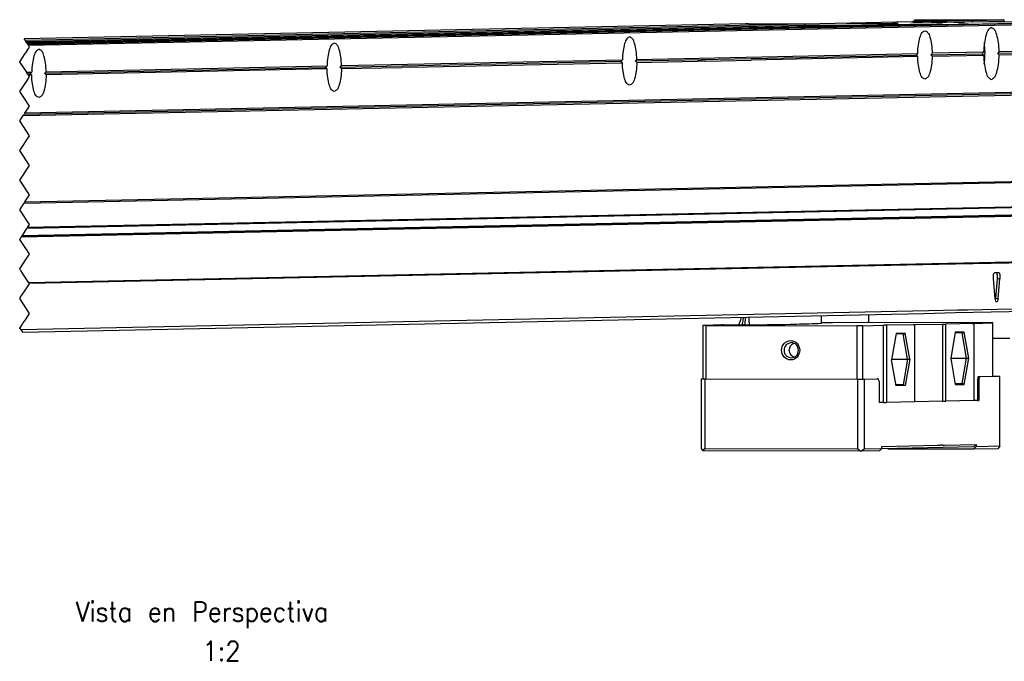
# Model space of a CAD drawing. Header units: inches. Extents: x -235 to 4616, y -109 to 485.
# Tile 14 of 30: x 436 to 536, y 49 to 114. Entities that reach past the tile are written whole.
import ezdxf

# ---------------------------------------------------------------- set-up
doc = ezdxf.new("R2010")
doc.units = ezdxf.units.IN
doc.layers.add('1', color=7, linetype='Continuous')
doc.styles.add('CONVERTER_11', font='txt.shx', dxfattribs={"width": 0.9})

# ---------------------------------------------------------------- blocks, each defined once
blk = doc.blocks.new('L-32_CABEZA_1__12', base_point=(1010.57, 141.25))
at = {"color": 7, "linetype": 'Continuous'}
for p, q in [((1015, 166.85), (1010.81, 166.76)), ((1010.81, 166.76), (1010.81, 155.91)), ((1011.47, 166.75), (1010.81, 166.76)), ((1011.47, 155.91), (1011.47, 166.75)), ((1011.47, 166.75), (1042, 166.69)), ((1014.67, 166.85), (1018.15, 166.93)), ((1015, 166.85), (1014.67, 166.85)), ((1014.67, 166.85), (1014.67, 166.84)), ((1019.34, 166.87), (1018.71, 166.88)), ((1037.15, 167.31), (1034.86, 167.26)), ((1038.4, 167.32), (1037.15, 167.31)), ((1068.93, 167.25), (1038.4, 167.32)), ((1042, 166.69), (1042, 155.84)), ((1043.25, 166.69), (1042, 166.69)), ((1043.25, 166.69), (1047.44, 166.78)), ((1043.25, 155.85), (1043.25, 166.69)), ((1048.07, 166.78), (1047.44, 166.78)), ((1047.44, 151.14), (1047.44, 166.78)), ((1053.76, 166.9), (1048.07, 166.78)), ((1048.07, 166.78), (1048.07, 151.14)), ((1053.43, 166.91), (1059.41, 167.03)), ((1053.43, 166.91), (1053.76, 166.9)), ((1053.76, 151.26), (1053.76, 166.9)), ((1059.41, 167.03), (1060.04, 167.04)), ((1059.41, 167.03), (1059.41, 151.39)), ((1065.73, 167.15), (1060.04, 167.04)), ((1060.04, 151.39), (1060.04, 167.04)), ((1065.4, 167.16), (1069.59, 167.25)), ((1065.4, 167.16), (1065.73, 167.15)), ((1065.73, 167.15), (1065.73, 151.51)), ((1069.59, 167.25), (1068.93, 167.25)), ((1069.59, 156.4), (1069.59, 167.25)), ((1050, 165.13), (1049.08, 159.81)), ((1051.42, 165.02), (1049.97, 164.99)), ((1051.83, 165.17), (1050, 165.13)), ((1051.43, 165.02), (1051.42, 165.02)), ((1052.31, 159.88), (1051.42, 165.02)), ((1052.75, 159.88), (1051.83, 165.17)), ((1061.97, 165.38), (1061.05, 160.06)), ((1063.39, 165.27), (1061.94, 165.24)), ((1063.8, 165.42), (1061.97, 165.38)), ((1064.28, 160.13), (1063.39, 165.27)), ((1063.4, 165.27), (1063.39, 165.27)), ((1064.72, 160.14), (1063.8, 165.42)), ((1050, 154.52), (1049.08, 159.81)), ((1049.1, 159.89), (1052.31, 159.88)), ((1052.31, 159.88), (1051.42, 154.72)), ((1052.75, 159.88), (1051.83, 154.56)), ((1061.05, 160.06), (1061.97, 154.78)), ((1061.07, 160.14), (1064.28, 160.13)), ((1063.39, 154.97), (1064.28, 160.13)), ((1063.8, 154.81), (1064.72, 160.14)), ((1010.57, 155.91), (1010.81, 155.91)), ((1010.57, 141.81), (1010.57, 155.91)), ((1010.81, 155.91), (1011.23, 155.91)), ((1011.23, 155.91), (1011.47, 155.91)), ((1011.23, 155.91), (1011.23, 141.81)), ((1011.47, 155.91), (1042, 155.84)), ((1042, 155.84), (1042.24, 155.84)), ((1042.24, 155.84), (1043.25, 155.85)), ((1042.24, 141.74), (1042.24, 155.84)), ((1043.25, 155.85), (1043.49, 155.85)), ((1043.49, 155.85), (1046.17, 155.91)), ((1043.49, 155.85), (1043.49, 141.75)), ((1046.32, 155.91), (1046.17, 155.91)), ((1046.32, 155.91), (1046.41, 155.91)), ((1046.56, 155.41), (1046.41, 155.91)), ((1066.67, 156.34), (1066.52, 156.33)), ((1066.52, 156.33), (1066.52, 155.83)), ((1066.52, 155.83), (1066.76, 155.83)), ((1066.52, 151.53), (1066.52, 155.83)), ((1066.91, 156.34), (1066.67, 156.34)), ((1066.91, 156.34), (1066.76, 155.83)), ((1066.76, 155.83), (1066.76, 151.53)), ((1069.59, 156.4), (1066.91, 156.34)), ((1070.37, 156.43), (1069.59, 156.43)), ((1071.02, 156.42), (1069.59, 156.4)), ((1071.02, 156.42), (1070.37, 156.43)), ((1071.02, 142.32), (1071.02, 156.42)), ((1046.56, 155.41), (1046.56, 151.11)), ((1049.96, 154.72), (1051.42, 154.72)), ((1051.42, 154.72), (1049.97, 154.69)), ((1051.83, 154.56), (1050, 154.52)), ((1061.93, 154.97), (1063.39, 154.97)), ((1061.94, 154.94), (1063.39, 154.97)), ((1061.97, 154.78), (1063.8, 154.81)), ((1047.44, 151.14), (1046.56, 151.11)), ((1047.44, 151.14), (1048.07, 151.14)), ((1053.76, 151.26), (1048.07, 151.14)), ((1059.41, 151.39), (1053.76, 151.27)), ((1059.41, 151.39), (1060.04, 151.39)), ((1065.73, 151.51), (1060.04, 151.39)), ((1066.52, 151.53), (1065.73, 151.52)), ((1066.52, 151.53), (1066.76, 151.53)), ((1010.9, 141.31), (1010.57, 141.81)), ((1010.9, 141.31), (1011.23, 141.81)), ((1011.23, 141.81), (1042.24, 141.74)), ((1042.24, 141.74), (1042.87, 141.25)), ((1042.87, 141.25), (1043.49, 141.75)), ((1043.49, 141.75), (1047.08, 141.82)), ((1046.61, 141.32), (1047.08, 141.82)), ((1065.76, 142.12), (1047, 141.73)), ((1047.08, 142.22), (1058.29, 142.46)), ((1047.08, 141.82), (1047.08, 142.22)), ((1048.34, 141.76), (1065.76, 141.72)), ((1058.29, 142.46), (1058.61, 142.46)), ((1058.61, 142.46), (1058.62, 142.46)), ((1058.62, 142.46), (1058.67, 142.47)), ((1058.67, 142.47), (1058.9, 142.47)), ((1058.91, 142.47), (1058.9, 142.47)), ((1059.23, 142.47), (1058.91, 142.47)), ((1059.24, 142.47), (1059.23, 142.47)), ((1059.31, 142.48), (1059.24, 142.47)), ((1059.31, 142.48), (1059.78, 142.49)), ((1059.78, 142.49), (1066.24, 142.62)), ((1065.76, 142.12), (1066.24, 142.62)), ((1066.24, 142.22), (1065.76, 141.72)), ((1065.76, 141.72), (1070.7, 141.83)), ((1066.24, 142.62), (1066.24, 142.22)), ((1066.24, 142.22), (1071.02, 142.32)), ((1071.02, 142.32), (1070.7, 141.83)), ((1042.87, 141.25), (1010.9, 141.31)), ((1046.61, 141.32), (1042.87, 141.25))]:
    blk.add_line(p, q, dxfattribs=at)
for centre, radius, start, end in [((1051.41, 165.67), 0.655, 272.2037, 309.9512), ((1063.38, 165.92), 0.655, 272.2037, 309.9512), ((1051.41, 154.06), 0.657, 50.0701, 88.8201), ((1063.38, 154.31), 0.657, 50.0701, 88.8201)]:
    blk.add_arc(centre, radius, start, end, dxfattribs=at)
for points, knots in [([(1018.13, 166.88), (1018.22, 167.11), (1018.38, 167.58), (1018.55, 168.07), (1018.65, 168.36), (1018.67, 168.41), (1018.67, 168.43)], [0, 0, 0, 0, 0.741933, 1.483885, 1.563508, 1.643088, 1.643088, 1.643088, 1.643088]), ([(1019.08, 168.44), (1019.06, 168.36), (1019.02, 168.19), (1018.94, 167.84), (1018.84, 167.41), (1018.75, 167.05), (1018.71, 166.88)], [0, 0, 0, 0, 0.25869, 0.51737, 1.062268, 1.607164, 1.607164, 1.607164, 1.607164]), ([(1019.34, 166.87), (1019.36, 167.08), (1019.42, 167.5), (1019.47, 167.97), (1019.51, 168.29), (1019.53, 168.4), (1019.53, 168.45)], [0, 0, 0, 0, 0.632229, 1.264464, 1.426543, 1.588626, 1.588626, 1.588626, 1.588626]), ([(1020.28, 166.88), (1020.27, 167.09), (1020.24, 167.5), (1020.21, 167.98), (1020.19, 168.3), (1020.18, 168.41), (1020.18, 168.46)], [0, 0, 0, 0, 0.628243, 1.256498, 1.423466, 1.590431, 1.590431, 1.590431, 1.590431]), ([(1034.85, 167.18), (1034.86, 167.39), (1034.86, 167.81), (1034.87, 168.28), (1034.88, 168.6), (1034.88, 168.72), (1034.88, 168.77)], [0, 0, 0, 0, 0.62809, 1.256188, 1.423115, 1.590038, 1.590038, 1.590038, 1.590038]), ([(1018.13, 166.88), (1018.13, 166.88), (1018.14, 166.88), (1018.16, 166.88), (1018.2, 166.88), (1018.26, 166.88), (1018.35, 166.88), (1018.46, 166.88), (1018.58, 166.88), (1018.67, 166.88), (1018.71, 166.88)], [0, 0, 0, 0, 0.0018261, 0.0146089, 0.0557419, 0.1213639, 0.2098623, 0.3174476, 0.4416971, 0.5779878, 0.5779878, 0.5779878, 0.5779878]), ([(1019.34, 166.87), (1019.39, 166.87), (1019.48, 166.87), (1019.62, 166.87), (1019.75, 166.87), (1019.89, 166.87), (1020, 166.88), (1020.11, 166.88), (1020.19, 166.88), (1020.25, 166.88), (1020.28, 166.88)], [0, 0, 0, 0, 0.1548494, 0.2722222, 0.4298456, 0.5407282, 0.6853544, 0.7734414, 0.8504402, 0.9431156, 0.9431156, 0.9431156, 0.9431156]), ([(1020.28, 166.88), (1023.45, 166.91), (1028.31, 166.96), (1033.17, 167.13), (1034.85, 167.18)], [0, 0, 0, 0, 9.523894, 14.57861, 14.57861, 14.57861, 14.57861]), ([(1030.5, 161.72), (1030.39, 162.22), (1030.17, 163.22), (1028.63, 163.89), (1027.17, 163.23), (1026.59, 161.72), (1027.17, 160.22), (1028.63, 159.55), (1030.17, 160.21), (1030.39, 161.21), (1030.5, 161.72)], [0, 0, 0, 0, 1.483505, 2.918744, 4.351826, 5.833246, 7.316751, 8.75199, 10.185072, 11.666492, 11.666492, 11.666492, 11.666492]), ([(1028.73, 163.27), (1028.34, 163.16), (1027.56, 162.94), (1027.13, 161.69), (1027.61, 160.46), (1028.4, 160.27), (1028.79, 160.17)], [0, 0, 0, 0, 1.139955, 2.318341, 3.496727, 4.636683, 4.636683, 4.636683, 4.636683]), ([(1028.35, 161.75), (1028.4, 162.06), (1028.49, 162.68), (1029.01, 163.01), (1029.27, 163.18)], [0, 0, 0, 0, 0.907298, 1.772398, 1.772398, 1.772398, 1.772398]), ([(1029.33, 160.29), (1029.06, 160.45), (1028.51, 160.78), (1028.4, 161.42), (1028.35, 161.75)], [0, 0, 0, 0, 0.896349, 1.837344, 1.837344, 1.837344, 1.837344]), ([(1030.24, 161.72), (1030.15, 162.14), (1029.97, 162.98), (1029.14, 163.18), (1028.73, 163.27)], [0, 0, 0, 0, 1.194562, 2.349786, 2.349786, 2.349786, 2.349786]), ([(1028.79, 160.17), (1029.19, 160.28), (1029.98, 160.5), (1030.15, 161.31), (1030.24, 161.72)], [0, 0, 0, 0, 1.124659, 2.286829, 2.286829, 2.286829, 2.286829]), ([(1052.31, 159.88), (1052.35, 159.88), (1052.43, 159.88), (1052.53, 159.88), (1052.63, 159.88), (1052.7, 159.88), (1052.75, 159.88)], [0, 0, 0, 0, 0.1253091, 0.2179303, 0.3104113, 0.434465, 0.434465, 0.434465, 0.434465]), ([(1064.28, 160.13), (1064.31, 160.13), (1064.38, 160.13), (1064.49, 160.13), (1064.6, 160.13), (1064.67, 160.14), (1064.72, 160.14)], [0, 0, 0, 0, 0.0892859, 0.2179303, 0.3104113, 0.434465, 0.434465, 0.434465, 0.434465])]:
    blk.add_open_spline(points, degree=3, knots=knots, dxfattribs=at)
blk = doc.blocks.new('L-32_PERFIL__13', base_point=(708.94, 141.05))
at = {"color": 7, "linetype": 'Continuous'}
for p, q in [((1019.46, 227.89), (873.3, 224.83)), ((873.47, 224.57), (1031.28, 227.87)), ((873.64, 224.32), (1031.52, 227.62)), ((873.79, 224.08), (1052.75, 227.83)), ((873.89, 223.94), (1059.22, 227.81)), ((873.93, 223.87), (1062.66, 227.82)), ((873.99, 223.79), (1106.01, 228.64)), ((874.16, 223.54), (1106.26, 228.39)), ((1020.05, 227.89), (1019.46, 227.89)), ((1020.05, 227.89), (1031.28, 227.87)), ((1053.18, 228.29), (1031.4, 227.84)), ((1039.96, 227.56), (1031.53, 227.57)), ((1043.7, 228.05), (1044.83, 228.06)), ((1044.04, 228.04), (1043.7, 228.05)), ((1045.5, 228.04), (1044.04, 228.04)), ((1044.83, 228.06), (1046.3, 228.05)), ((1044.83, 228.04), (1044.83, 228.06)), ((1046.63, 228.04), (1045.5, 228.04)), ((1046.3, 228.05), (1046.3, 228.04)), ((1046.3, 228.05), (1046.63, 228.04)), ((1052.75, 227.83), (1058.24, 227.81)), ((1056.89, 228.28), (1053.18, 228.29)), ((1053.7, 228.61), (1053.49, 228.29)), ((1059.98, 228.74), (1053.7, 228.61)), ((1054.01, 228.6), (1053.7, 228.61)), ((1065.25, 228.58), (1054.01, 228.6)), ((1054.01, 228.29), (1054.01, 228.6)), ((1057.17, 228.33), (1058.3, 228.34)), ((1057.5, 228.32), (1057.17, 228.33)), ((1058.97, 228.32), (1057.5, 228.32)), ((1058.3, 228.34), (1059.76, 228.33)), ((1058.3, 228.32), (1058.3, 228.34)), ((1060.1, 228.33), (1058.97, 228.32)), ((1059.76, 228.33), (1059.76, 228.32)), ((1059.76, 228.33), (1060.1, 228.33)), ((1059.98, 228.74), (1071.66, 228.71)), ((1083.48, 228.23), (1060.39, 228.28)), ((1064.51, 227.84), (1086.48, 228.29)), ((1065.25, 228.58), (1071.66, 228.71)), ((1065.49, 228.33), (1071.91, 228.46)), ((997.16, 220.37), (1054.08, 221.56)), ((997.45, 220.67), (1054.37, 221.86)), ((1057.01, 221.62), (1067.44, 221.84)), ((1067.73, 222.14), (1057.3, 221.92)), ((1060.88, 221.4), (1067.73, 221.54)), ((1073.65, 221.97), (1070.58, 221.9)), ((1073.94, 222.27), (1070.87, 222.2)), ((1070.87, 221.6), (1073.94, 221.67)), ((937.31, 219.12), (994.23, 220.31)), ((937.6, 219.42), (994.52, 220.61)), ((951.58, 219.11), (994.52, 220.01)), ((997.45, 220.07), (1009.72, 220.33)), ((1011.43, 220.36), (1009.72, 220.33)), ((1011.43, 220.36), (1020.62, 220.55)), ((1054.37, 221.26), (1020.62, 220.55)), ((1057.3, 221.32), (1060.88, 221.4)), ((873.8, 218.08), (874.82, 218.1)), ((873.99, 217.79), (874.53, 217.8)), ((874.82, 217.5), (874.19, 217.49)), ((877.46, 217.87), (934.38, 219.06)), ((877.75, 218.16), (934.67, 219.35)), ((934.67, 218.75), (877.75, 217.56)), ((937.6, 218.82), (949.87, 219.07)), ((951.58, 219.11), (949.87, 219.07)), ((873.1, 209.28), (1105.78, 214.14)), ((1106.02, 214.39), (873.27, 209.53)), ((1106.26, 214.64), (873.43, 209.77)), ((873.27, 191.52), (1106.26, 196.39)), ((873.43, 191.78), (1105.78, 196.64)), ((872.77, 184.78), (1105.45, 189.64)), ((1105.66, 189.8), (872.87, 184.93)), ((873.91, 186.49), (1106.24, 191.35)), ((1106.26, 191.44), (873.97, 186.58)), ((1105.04, 189.52), (872.69, 184.66)), ((1101.5, 180.16), (874.25, 175.41)), ((1062.01, 179.24), (1101.49, 180.07)), ((874.31, 175.32), (1061.89, 179.23)), ((1061.89, 179.23), (1062.01, 179.24)), ((1070.08, 172.2), (1069.7, 176.19)), ((1069.99, 177.5), (1070.74, 177.51)), ((1070.17, 172.21), (1070.55, 176.22)), ((1071.02, 176.22), (1070.55, 176.22)), ((1070.65, 172.21), (1071.02, 176.22)), ((1070.17, 172.21), (1070.65, 172.21)), ((1056.59, 169.72), (872.61, 165.87)), ((1062.49, 169.84), (1056.59, 169.72)), ((1062.01, 169.34), (1077.37, 169.66)), ((1064.45, 169.88), (1062.49, 169.84)), ((1070.57, 170), (1064.45, 169.88)), ((1101.49, 170.65), (1070.57, 170)), ((872.93, 165.39), (1055.61, 169.2)), ((1044.45, 167.3), (1044.45, 168.97)), ((1055.61, 169.2), (1062.01, 169.34)), ((1073.07, 164.07), (1069.59, 164.08))]:
    blk.add_line(p, q, dxfattribs=at)
at = {"color": 12, "linetype": 'Continuous'}
for p, q in [((873.47, 224.57), (873.3, 224.83)), ((873.47, 224.57), (873.64, 224.32)), ((873.79, 224.08), (873.64, 224.32)), ((873.81, 224.07), (873.79, 224.08)), ((873.89, 223.94), (873.81, 224.07)), ((873.89, 223.94), (873.93, 223.87)), ((873.93, 223.87), (873.99, 223.79)), ((873.99, 223.79), (874.06, 223.69)), ((874.06, 223.69), (874.12, 223.6)), ((874.12, 223.6), (874.16, 223.54)), ((874.38, 223.2), (874.16, 223.54)), ((872.99, 221.11), (873.37, 221.68)), ((873.37, 221.68), (873.49, 221.85)), ((873.49, 221.85), (873.6, 222.02)), ((873.6, 222.02), (874.08, 222.74)), ((874.08, 222.74), (874.38, 223.2)), ((872.38, 220.2), (872.99, 221.11)), ((872.43, 220.13), (872.38, 220.2)), ((872.49, 220.05), (872.43, 220.13)), ((873.8, 218.08), (872.49, 220.05)), ((873.85, 217.99), (873.8, 218.08)), ((873.99, 217.79), (873.85, 217.99)), ((874.1, 217.62), (873.99, 217.79)), ((874.13, 217.58), (874.1, 217.62)), ((874.15, 217.56), (874.13, 217.58)), ((874.19, 217.49), (874.15, 217.56)), ((872.38, 214.2), (873.87, 216.43)), ((873.87, 216.43), (874.38, 217.2)), ((874.38, 217.2), (874.19, 217.49)), ((873.22, 212.94), (872.38, 214.2)), ((874.38, 211.2), (873.22, 212.94)), ((873.1, 209.28), (873.27, 209.53)), ((873.43, 209.77), (873.27, 209.53)), ((873.43, 209.77), (874.38, 211.2)), ((872.38, 208.2), (873.1, 209.28)), ((874.38, 205.2), (872.38, 208.2)), ((872.38, 202.2), (874.38, 205.2)), ((874.38, 199.2), (872.38, 202.2)), ((872.38, 196.2), (874.38, 199.2)), ((874.38, 193.2), (872.38, 196.2)), ((873.43, 191.78), (873.27, 191.52)), ((873.43, 191.78), (874.38, 193.2)), ((872.38, 190.2), (873.27, 191.52)), ((874.38, 187.2), (872.38, 190.2)), ((872.87, 184.93), (873.91, 186.49)), ((873.97, 186.58), (873.91, 186.49)), ((873.97, 186.58), (874.38, 187.2)), ((872.38, 184.2), (872.69, 184.66)), ((873.75, 182.14), (872.38, 184.2)), ((872.69, 184.66), (872.77, 184.78)), ((872.77, 184.78), (872.8, 184.82)), ((872.87, 184.93), (872.8, 184.82)), ((873.82, 182.05), (873.75, 182.14)), ((874.15, 181.56), (873.82, 182.05)), ((872.38, 178.2), (873.92, 180.5)), ((873.92, 180.5), (873.97, 180.58)), ((873.97, 180.58), (874.38, 181.2)), ((874.38, 181.2), (874.15, 181.56)), ((872.52, 177.98), (872.38, 178.2)), ((872.54, 177.97), (872.52, 177.98)), ((872.54, 177.97), (872.6, 177.88)), ((873.29, 176.84), (872.6, 177.88)), ((874.25, 175.41), (873.29, 176.84)), ((872.51, 172.39), (873.42, 173.76)), ((873.42, 173.76), (873.59, 174)), ((873.59, 174), (874.38, 175.2)), ((874.31, 175.32), (874.25, 175.41)), ((874.38, 175.2), (874.31, 175.32)), ((872.38, 172.2), (872.45, 172.3)), ((874.38, 169.2), (872.38, 172.2)), ((872.45, 172.3), (872.51, 172.39)), ((873.28, 167.54), (873.53, 167.92)), ((873.53, 167.92), (874.38, 169.2)), ((872.38, 166.2), (872.93, 167.01)), ((872.41, 166.16), (872.38, 166.2)), ((872.41, 166.16), (872.61, 165.87)), ((872.61, 165.87), (872.66, 165.79)), ((872.66, 165.79), (872.93, 165.39)), ((872.93, 167.01), (873.09, 167.26)), ((873.09, 167.26), (873.28, 167.54))]:
    blk.add_line(p, q, dxfattribs=at)
at = {"color": 7, "linetype": 'Continuous'}
for centre, radius, start, end in [((1045.17, 224.71), 3.72, 116.4909, 120.4628), ((1045.16, 224.72), 3.72, 59.4967, 63.468), ((1058.64, 225), 3.72, 116.5393, 120.5112), ((1059.23, 227.56), 0.253, 48.9644, 90.634), ((1058.63, 225), 3.72, 59.5454, 63.5167)]:
    blk.add_arc(centre, radius, start, end, dxfattribs=at)
for points, knots in [([(1031.28, 227.87), (1031.35, 227.85), (1031.48, 227.82), (1031.51, 227.69), (1031.52, 227.62)], [0, 0, 0, 0, 0.1881886, 0.378617, 0.378617, 0.378617, 0.378617]), ([(1031.52, 227.62), (1031.53, 227.57), (1031.55, 227.47), (1031.64, 227.41), (1031.68, 227.38)], [0, 0, 0, 0, 0.1502817, 0.2935912, 0.2935912, 0.2935912, 0.2935912]), ([(1039.92, 227.95), (1039.92, 227.96), (1039.95, 227.96), (1040.01, 227.96), (1040.11, 227.96), (1040.25, 227.97), (1040.42, 227.97), (1040.63, 227.97), (1040.87, 227.97), (1041.15, 227.98), (1041.46, 227.98), (1041.79, 227.98), (1042.16, 227.98), (1042.55, 227.98), (1042.97, 227.99), (1043.25, 227.99), (1043.39, 227.99)], [0, 0, 0, 0, 0.020856, 0.081953, 0.182099, 0.320002, 0.494355, 0.703851, 0.947179, 1.22303, 1.530093, 1.867058, 2.232614, 2.625451, 3.044546, 3.477067, 3.477067, 3.477067, 3.477067]), ([(1050.18, 227.95), (1050.12, 227.94), (1050.01, 227.94), (1049.82, 227.94), (1049.6, 227.94), (1049.34, 227.93), (1049.06, 227.93), (1048.74, 227.93), (1048.4, 227.93), (1048.04, 227.93), (1047.65, 227.93), (1047.24, 227.92), (1046.76, 227.92), (1046.21, 227.92), (1045.6, 227.92), (1044.99, 227.92), (1044.38, 227.92), (1043.78, 227.92), (1043.19, 227.92), (1042.64, 227.92), (1042.15, 227.93), (1041.75, 227.93), (1041.42, 227.93), (1041.12, 227.93), (1040.85, 227.94), (1040.61, 227.94), (1040.41, 227.94), (1040.24, 227.94), (1040.11, 227.95), (1040.01, 227.95), (1039.95, 227.95), (1039.92, 227.95), (1039.92, 227.95)], [0, 0, 0, 0, 0.155812, 0.346698, 0.570902, 0.826666, 1.112234, 1.425848, 1.76575, 2.130184, 2.51739, 2.925613, 3.353093, 3.959673, 4.57468, 5.191671, 5.804203, 6.405832, 6.990114, 7.550608, 8.080869, 8.43995, 8.770257, 9.070646, 9.339977, 9.577106, 9.780894, 9.950199, 10.083881, 10.180805, 10.239844, 10.259976, 10.259976, 10.259976, 10.259976]), ([(1043.68, 228.04), (1043.66, 228.04), (1043.62, 228.04), (1043.58, 228.04), (1043.55, 228.04), (1043.53, 228.04), (1043.51, 228.05), (1043.51, 228.05)], [0, 0, 0, 0, 0.0619557, 0.103574, 0.1288875, 0.1481886, 0.171125, 0.171125, 0.171125, 0.171125]), ([(1043.68, 228.04), (1043.79, 228.05), (1044.04, 228.06), (1044.36, 228.06), (1044.63, 228.06), (1044.77, 228.06), (1044.83, 228.06)], [0, 0, 0, 0, 0.327272, 0.761245, 0.955319, 1.155477, 1.155477, 1.155477, 1.155477]), ([(1046.75, 228.04), (1046.69, 228.04), (1046.55, 228.05), (1046.32, 228.04), (1046.07, 228.04), (1045.86, 228.04), (1045.7, 228.04), (1045.59, 228.04), (1045.53, 228.04), (1045.5, 228.04)], [0, 0, 0, 0, 0.172373, 0.425892, 0.691667, 0.917904, 1.072073, 1.158349, 1.249827, 1.249827, 1.249827, 1.249827]), ([(1046.3, 228.05), (1046.35, 228.05), (1046.46, 228.05), (1046.59, 228.05), (1046.69, 228.05), (1046.73, 228.05), (1046.75, 228.04)], [0, 0, 0, 0, 0.1755816, 0.3208847, 0.3954736, 0.4553091, 0.4553091, 0.4553091, 0.4553091]), ([(1046.83, 228.05), (1046.83, 228.05), (1046.82, 228.05), (1046.81, 228.04), (1046.79, 228.04), (1046.76, 228.04), (1046.75, 228.04)], [0, 0, 0, 0, 0.00540181, 0.01080363, 0.04060651, 0.07677712, 0.07677712, 0.07677712, 0.07677712]), ([(1046.94, 227.99), (1047.08, 227.99), (1047.37, 227.99), (1047.78, 227.99), (1048.18, 227.98), (1048.54, 227.98), (1048.88, 227.98), (1049.18, 227.98), (1049.46, 227.98), (1049.7, 227.97), (1049.91, 227.97), (1050.09, 227.97), (1050.22, 227.97), (1050.32, 227.96), (1050.38, 227.96), (1050.41, 227.96), (1050.42, 227.96)], [0, 0, 0, 0, 0.432521, 0.851616, 1.244453, 1.610009, 1.946974, 2.254038, 2.529889, 2.773217, 2.982712, 3.157066, 3.294968, 3.395115, 3.456212, 3.477067, 3.477067, 3.477067, 3.477067]), ([(1050.42, 227.96), (1050.38, 227.95), (1050.3, 227.95), (1050.22, 227.95), (1050.18, 227.95)], [0, 0, 0, 0, 0.1008895, 0.2408299, 0.2408299, 0.2408299, 0.2408299]), ([(1053.38, 228.24), (1053.42, 228.24), (1053.5, 228.24), (1053.58, 228.25), (1053.62, 228.25)], [0, 0, 0, 0, 0.1008895, 0.2408299, 0.2408299, 0.2408299, 0.2408299]), ([(1063.88, 228.24), (1063.88, 228.24), (1063.85, 228.23), (1063.79, 228.23), (1063.69, 228.23), (1063.55, 228.23), (1063.38, 228.22), (1063.17, 228.22), (1062.93, 228.22), (1062.65, 228.21), (1062.34, 228.21), (1062.01, 228.21), (1061.64, 228.21), (1061.15, 228.21), (1060.53, 228.2), (1059.79, 228.2), (1059.02, 228.2), (1058.25, 228.2), (1057.48, 228.2), (1056.74, 228.2), (1056.12, 228.21), (1055.62, 228.21), (1055.26, 228.21), (1054.92, 228.21), (1054.62, 228.21), (1054.34, 228.22), (1054.1, 228.22), (1053.89, 228.22), (1053.72, 228.22), (1053.58, 228.23), (1053.48, 228.23), (1053.42, 228.23), (1053.39, 228.24), (1053.38, 228.24)], [0, 0, 0, 0, 0.020856, 0.081953, 0.182099, 0.320002, 0.494355, 0.703851, 0.947179, 1.22303, 1.530093, 1.867058, 2.232614, 2.625451, 3.342432, 4.092434, 4.862247, 5.638665, 6.408479, 7.158481, 7.875462, 8.268298, 8.633855, 8.97082, 9.277883, 9.553734, 9.797062, 10.006558, 10.180911, 10.318814, 10.41896, 10.480057, 10.500913, 10.500913, 10.500913, 10.500913]), ([(1053.62, 228.25), (1054.03, 228.25), (1055.11, 228.27), (1056.19, 228.27), (1056.86, 228.27)], [0, 0, 0, 0, 1.223629, 3.236119, 3.236119, 3.236119, 3.236119]), ([(1056.97, 228.33), (1056.98, 228.33), (1057.01, 228.33), (1057.03, 228.33), (1057.05, 228.33)], [0, 0, 0, 0, 0.03248964, 0.07670288, 0.07670288, 0.07670288, 0.07670288]), ([(1057.14, 228.32), (1057.13, 228.32), (1057.09, 228.32), (1057.06, 228.33), (1057.05, 228.33)], [0, 0, 0, 0, 0.05525653, 0.09508479, 0.09508479, 0.09508479, 0.09508479]), ([(1057.14, 228.32), (1057.25, 228.33), (1057.51, 228.34), (1057.83, 228.34), (1058.1, 228.34), (1058.23, 228.34), (1058.3, 228.34)], [0, 0, 0, 0, 0.327272, 0.761245, 0.955319, 1.155477, 1.155477, 1.155477, 1.155477]), ([(1059.22, 227.81), (1059.06, 227.81), (1058.73, 227.81), (1058.4, 227.81), (1058.24, 227.81)], [0, 0, 0, 0, 0.497313, 0.9844059, 0.9844059, 0.9844059, 0.9844059]), ([(1060.22, 228.32), (1060.17, 228.32), (1060.06, 228.32), (1059.92, 228.32), (1059.74, 228.32), (1059.54, 228.32), (1059.32, 228.32), (1059.17, 228.32), (1059.06, 228.32), (1059, 228.32), (1058.97, 228.32)], [0, 0, 0, 0, 0.148003, 0.31014, 0.425855, 0.691629, 0.917867, 1.072036, 1.160141, 1.249789, 1.249789, 1.249789, 1.249789]), ([(1060.1, 228.33), (1060.12, 228.33), (1060.16, 228.33), (1060.2, 228.33), (1060.22, 228.32)], [0, 0, 0, 0, 0.0669962, 0.1212185, 0.1212185, 0.1212185, 0.1212185]), ([(1060.29, 228.33), (1060.29, 228.33), (1060.29, 228.33), (1060.28, 228.33), (1060.25, 228.33), (1060.23, 228.33), (1060.22, 228.32)], [0, 0, 0, 0, 0.00534166, 0.01068331, 0.04048706, 0.07665749, 0.07665749, 0.07665749, 0.07665749]), ([(1060.41, 228.27), (1060.56, 228.27), (1060.85, 228.27), (1061.28, 228.27), (1061.69, 228.27), (1062.05, 228.26), (1062.38, 228.26), (1062.68, 228.26), (1062.95, 228.26), (1063.19, 228.25), (1063.39, 228.25), (1063.56, 228.25), (1063.7, 228.25), (1063.79, 228.24), (1063.85, 228.24), (1063.88, 228.24), (1063.88, 228.24)], [0, 0, 0, 0, 0.450106, 0.883804, 1.297961, 1.657042, 1.987349, 2.287738, 2.557069, 2.794198, 2.997986, 3.167291, 3.300973, 3.397897, 3.456936, 3.477068, 3.477068, 3.477068, 3.477068]), ([(1064.51, 227.84), (1064.27, 227.83), (1063.65, 227.82), (1063.03, 227.82), (1062.66, 227.82)], [0, 0, 0, 0, 0.718217, 1.852121, 1.852121, 1.852121, 1.852121]), ([(1065.25, 228.58), (1065.31, 228.56), (1065.45, 228.53), (1065.47, 228.4), (1065.49, 228.33)], [0, 0, 0, 0, 0.1840049, 0.3741979, 0.3741979, 0.3741979, 0.3741979]), ([(1065.5, 228.27), (1065.49, 228.28), (1065.49, 228.3), (1065.49, 228.32), (1065.49, 228.33)], [0, 0, 0, 0, 0.03067353, 0.06206671, 0.06206671, 0.06206671, 0.06206671]), ([(1071.91, 228.46), (1071.89, 228.53), (1071.86, 228.67), (1071.73, 228.7), (1071.66, 228.71)], [0, 0, 0, 0, 0.1904284, 0.378617, 0.378617, 0.378617, 0.378617]), ([(1071.91, 228.46), (1071.91, 228.42), (1071.92, 228.34), (1071.98, 228.28), (1072.01, 228.25)], [0, 0, 0, 0, 0.1236174, 0.2413434, 0.2413434, 0.2413434, 0.2413434]), ([(1054.37, 221.86), (1054.4, 222.46), (1054.45, 223.58), (1054.77, 224.99), (1055.11, 226.12), (1055.65, 226.39), (1055.84, 226.49)], [0, 0, 0, 0, 1.796786, 3.330612, 4.428545, 5.073158, 5.073158, 5.073158, 5.073158]), ([(1055.84, 226.49), (1056.04, 226.39), (1056.56, 226.12), (1056.9, 225.01), (1057.22, 223.62), (1057.27, 222.52), (1057.3, 221.92)], [0, 0, 0, 0, 0.637325, 1.718865, 3.230739, 5.006486, 5.006486, 5.006486, 5.006486]), ([(1069.31, 227.12), (1069.1, 227.01), (1068.53, 226.72), (1068.16, 225.5), (1067.81, 223.99), (1067.76, 222.79), (1067.73, 222.14)], [0, 0, 0, 0, 0.692986, 1.874589, 3.524981, 5.456782, 5.456782, 5.456782, 5.456782]), ([(1070.87, 222.2), (1070.84, 222.84), (1070.79, 224.03), (1070.44, 225.52), (1070.09, 226.72), (1069.52, 227.01), (1069.31, 227.12)], [0, 0, 0, 0, 1.909307, 3.536162, 4.700166, 5.385333, 5.385333, 5.385333, 5.385333]), ([(936.14, 223.99), (935.95, 223.88), (935.41, 223.61), (935.07, 222.48), (934.75, 221.08), (934.7, 219.96), (934.67, 219.35)], [0, 0, 0, 0, 0.644613, 1.742546, 3.276372, 5.073158, 5.073158, 5.073158, 5.073158]), ([(937.6, 219.42), (937.57, 220.01), (937.52, 221.12), (937.2, 222.5), (936.86, 223.62), (936.34, 223.89), (936.14, 223.99)], [0, 0, 0, 0, 1.775747, 3.287621, 4.36916, 5.006486, 5.006486, 5.006486, 5.006486]), ([(995.99, 225.24), (995.8, 225.14), (995.26, 224.86), (994.92, 223.73), (994.6, 222.33), (994.55, 221.21), (994.52, 220.61)], [0, 0, 0, 0, 0.644613, 1.742546, 3.276372, 5.073158, 5.073158, 5.073158, 5.073158]), ([(997.45, 220.67), (997.42, 221.26), (997.37, 222.37), (997.05, 223.75), (996.71, 224.87), (996.19, 225.14), (995.99, 225.24)], [0, 0, 0, 0, 1.775747, 3.287621, 4.36916, 5.006486, 5.006486, 5.006486, 5.006486]), ([(1067.86, 219.71), (1067.93, 220.33), (1068.05, 221.61), (1067.99, 222.98), (1067.9, 223.8), (1067.88, 223.96), (1067.87, 224.04)], [0, 0, 0, 0, 1.887134, 3.849941, 4.099254, 4.342323, 4.342323, 4.342323, 4.342323]), ([(876.29, 222.73), (876.1, 222.63), (875.56, 222.36), (875.22, 221.23), (874.9, 219.82), (874.85, 218.71), (874.82, 218.1)], [0, 0, 0, 0, 0.644613, 1.742546, 3.276372, 5.073158, 5.073158, 5.073158, 5.073158]), ([(877.75, 218.16), (877.72, 218.76), (877.67, 219.86), (877.35, 221.25), (877.01, 222.37), (876.49, 222.63), (876.29, 222.73)], [0, 0, 0, 0, 1.775747, 3.287621, 4.36916, 5.006486, 5.006486, 5.006486, 5.006486]), ([(1054.08, 221.56), (1054.13, 221.61), (1054.22, 221.71), (1054.32, 221.81), (1054.37, 221.86)], [0, 0, 0, 0, 0.2076024, 0.4161737, 0.4161737, 0.4161737, 0.4161737]), ([(1054.08, 221.56), (1054.1, 221.53), (1054.15, 221.48), (1054.22, 221.41), (1054.3, 221.33), (1054.35, 221.28), (1054.37, 221.26)], [0, 0, 0, 0, 0.1001105, 0.2081009, 0.3124398, 0.4169393, 0.4169393, 0.4169393, 0.4169393]), ([(1057.3, 221.92), (1057.25, 221.87), (1057.16, 221.77), (1057.06, 221.67), (1057.01, 221.62)], [0, 0, 0, 0, 0.2056567, 0.4122887, 0.4122887, 0.4122887, 0.4122887]), ([(1057.01, 221.62), (1057.06, 221.57), (1057.16, 221.47), (1057.25, 221.37), (1057.3, 221.32)], [0, 0, 0, 0, 0.2070798, 0.4132283, 0.4132283, 0.4132283, 0.4132283]), ([(1067.44, 221.84), (1067.49, 221.89), (1067.59, 221.99), (1067.68, 222.09), (1067.73, 222.14)], [0, 0, 0, 0, 0.2075691, 0.4160433, 0.4160433, 0.4160433, 0.4160433]), ([(1067.44, 221.84), (1067.47, 221.81), (1067.51, 221.76), (1067.59, 221.69), (1067.66, 221.61), (1067.71, 221.56), (1067.73, 221.54)], [0, 0, 0, 0, 0.1000352, 0.2080572, 0.3123588, 0.4168146, 0.4168146, 0.4168146, 0.4168146]), ([(1067.73, 221.54), (1067.76, 220.9), (1067.81, 219.71), (1068.16, 218.22), (1068.51, 217.02), (1069.08, 216.73), (1069.29, 216.62)], [0, 0, 0, 0, 1.909307, 3.536163, 4.700167, 5.385335, 5.385335, 5.385335, 5.385335]), ([(1069.29, 216.62), (1069.5, 216.73), (1070.07, 217.02), (1070.44, 218.24), (1070.79, 219.75), (1070.84, 220.95), (1070.87, 221.6)], [0, 0, 0, 0, 0.692987, 1.87459, 3.524982, 5.456783, 5.456783, 5.456783, 5.456783]), ([(1070.58, 221.9), (1070.6, 221.92), (1070.62, 221.94), (1070.66, 221.98), (1070.69, 222.02), (1070.73, 222.05), (1070.76, 222.09), (1070.8, 222.13), (1070.83, 222.17), (1070.86, 222.19), (1070.87, 222.2)], [0, 0, 0, 0, 0.051773, 0.1034908, 0.1551493, 0.2067448, 0.2582733, 0.3097309, 0.3611137, 0.412418, 0.412418, 0.412418, 0.412418]), ([(1070.58, 221.9), (1070.63, 221.85), (1070.73, 221.75), (1070.82, 221.65), (1070.87, 221.6)], [0, 0, 0, 0, 0.2071097, 0.4133514, 0.4133514, 0.4133514, 0.4133514]), ([(994.23, 220.31), (994.24, 220.32), (994.27, 220.34), (994.3, 220.38), (994.34, 220.42), (994.37, 220.46), (994.41, 220.49), (994.45, 220.53), (994.48, 220.57), (994.51, 220.59), (994.52, 220.61)], [0, 0, 0, 0, 0.0518351, 0.1037326, 0.1556878, 0.2076965, 0.2597539, 0.3118557, 0.3639972, 0.4161741, 0.4161741, 0.4161741, 0.4161741]), ([(994.52, 220.01), (994.5, 220.03), (994.45, 220.08), (994.37, 220.16), (994.3, 220.23), (994.25, 220.28), (994.23, 220.31)], [0, 0, 0, 0, 0.1045041, 0.2088385, 0.315812, 0.4169393, 0.4169393, 0.4169393, 0.4169393]), ([(995.97, 215.44), (995.78, 215.54), (995.25, 215.8), (994.92, 216.92), (994.59, 218.31), (994.55, 219.41), (994.52, 220.01)], [0, 0, 0, 0, 0.637326, 1.718865, 3.23074, 5.006487, 5.006487, 5.006487, 5.006487]), ([(997.45, 220.07), (997.42, 219.46), (997.37, 218.35), (997.04, 216.94), (996.7, 215.81), (996.17, 215.54), (995.97, 215.44)], [0, 0, 0, 0, 1.796786, 3.330613, 4.428546, 5.073159, 5.073159, 5.073159, 5.073159]), ([(997.16, 220.37), (997.18, 220.38), (997.2, 220.41), (997.23, 220.44), (997.27, 220.48), (997.31, 220.52), (997.34, 220.56), (997.38, 220.59), (997.41, 220.63), (997.44, 220.66), (997.45, 220.67)], [0, 0, 0, 0, 0.0517744, 0.1034897, 0.1551414, 0.206725, 0.258236, 0.30967, 0.3610225, 0.4122891, 0.4122891, 0.4122891, 0.4122891]), ([(997.45, 220.07), (997.42, 220.09), (997.38, 220.14), (997.31, 220.22), (997.23, 220.29), (997.19, 220.34), (997.16, 220.37)], [0, 0, 0, 0, 0.1028735, 0.2060557, 0.3108604, 0.4132287, 0.4132287, 0.4132287, 0.4132287]), ([(1055.82, 216.69), (1055.63, 216.79), (1055.1, 217.06), (1054.77, 218.17), (1054.44, 219.56), (1054.4, 220.66), (1054.37, 221.26)], [0, 0, 0, 0, 0.637326, 1.718865, 3.23074, 5.006487, 5.006487, 5.006487, 5.006487]), ([(1057.3, 221.32), (1057.27, 220.72), (1057.22, 219.6), (1056.89, 218.19), (1056.55, 217.06), (1056.02, 216.79), (1055.82, 216.69)], [0, 0, 0, 0, 1.796786, 3.330613, 4.428546, 5.073159, 5.073159, 5.073159, 5.073159]), ([(874.53, 217.8), (874.54, 217.82), (874.57, 217.84), (874.6, 217.88), (874.64, 217.92), (874.67, 217.95), (874.71, 217.99), (874.75, 218.03), (874.78, 218.07), (874.81, 218.09), (874.82, 218.1)], [0, 0, 0, 0, 0.0518351, 0.1037326, 0.1556878, 0.2076965, 0.2597539, 0.3118557, 0.3639972, 0.4161741, 0.4161741, 0.4161741, 0.4161741]), ([(874.82, 217.5), (874.8, 217.53), (874.75, 217.58), (874.67, 217.65), (874.6, 217.73), (874.55, 217.78), (874.53, 217.8)], [0, 0, 0, 0, 0.1045035, 0.2088385, 0.31374, 0.4169393, 0.4169393, 0.4169393, 0.4169393]), ([(876.27, 212.93), (876.08, 213.03), (875.55, 213.3), (875.22, 214.42), (874.89, 215.8), (874.85, 216.91), (874.82, 217.5)], [0, 0, 0, 0, 0.637326, 1.718865, 3.23074, 5.006487, 5.006487, 5.006487, 5.006487]), ([(877.75, 217.56), (877.72, 216.96), (877.67, 215.84), (877.34, 214.44), (877, 213.31), (876.47, 213.03), (876.27, 212.93)], [0, 0, 0, 0, 1.796786, 3.330613, 4.428546, 5.073159, 5.073159, 5.073159, 5.073159]), ([(877.46, 217.87), (877.48, 217.88), (877.5, 217.9), (877.53, 217.94), (877.57, 217.98), (877.61, 218.01), (877.64, 218.05), (877.68, 218.09), (877.71, 218.13), (877.73, 218.15), (877.75, 218.16)], [0, 0, 0, 0, 0.0517744, 0.1034897, 0.1551414, 0.206725, 0.258236, 0.30967, 0.3610225, 0.4122891, 0.4122891, 0.4122891, 0.4122891]), ([(877.75, 217.56), (877.72, 217.59), (877.68, 217.64), (877.61, 217.71), (877.53, 217.79), (877.49, 217.84), (877.46, 217.87)], [0, 0, 0, 0, 0.1028764, 0.2060557, 0.3095144, 0.4132287, 0.4132287, 0.4132287, 0.4132287]), ([(934.38, 219.06), (934.39, 219.07), (934.42, 219.09), (934.45, 219.13), (934.49, 219.17), (934.52, 219.21), (934.56, 219.24), (934.6, 219.28), (934.63, 219.32), (934.66, 219.34), (934.67, 219.35)], [0, 0, 0, 0, 0.0518351, 0.1037326, 0.1556878, 0.2076965, 0.2597539, 0.3118557, 0.3639972, 0.4161741, 0.4161741, 0.4161741, 0.4161741]), ([(934.67, 218.75), (934.65, 218.78), (934.6, 218.83), (934.52, 218.9), (934.45, 218.98), (934.4, 219.03), (934.38, 219.06)], [0, 0, 0, 0, 0.1045067, 0.2088385, 0.312993, 0.4169393, 0.4169393, 0.4169393, 0.4169393]), ([(936.12, 214.19), (935.93, 214.28), (935.4, 214.55), (935.07, 215.67), (934.74, 217.06), (934.7, 218.16), (934.67, 218.75)], [0, 0, 0, 0, 0.637326, 1.718865, 3.23074, 5.006487, 5.006487, 5.006487, 5.006487]), ([(937.6, 218.82), (937.57, 218.21), (937.52, 217.1), (937.19, 215.69), (936.85, 214.56), (936.32, 214.29), (936.12, 214.19)], [0, 0, 0, 0, 1.796786, 3.330613, 4.428546, 5.073159, 5.073159, 5.073159, 5.073159]), ([(937.31, 219.12), (937.33, 219.13), (937.35, 219.15), (937.38, 219.19), (937.42, 219.23), (937.46, 219.27), (937.49, 219.3), (937.53, 219.34), (937.56, 219.38), (937.59, 219.4), (937.6, 219.42)], [0, 0, 0, 0, 0.0517744, 0.1034897, 0.1551414, 0.206725, 0.258236, 0.30967, 0.3610225, 0.4122891, 0.4122891, 0.4122891, 0.4122891]), ([(937.6, 218.82), (937.57, 218.84), (937.53, 218.89), (937.46, 218.97), (937.39, 219.04), (937.34, 219.09), (937.31, 219.12)], [0, 0, 0, 0, 0.1028771, 0.2060557, 0.3078025, 0.4132287, 0.4132287, 0.4132287, 0.4132287]), ([(1069.7, 176.19), (1069.7, 176.35), (1069.68, 176.65), (1069.74, 177.04), (1069.8, 177.37), (1069.94, 177.46), (1069.99, 177.5)], [0, 0, 0, 0, 0.462943, 0.895016, 1.215219, 1.389787, 1.389787, 1.389787, 1.389787]), ([(1070.55, 176.22), (1070.56, 176.37), (1070.57, 176.67), (1070.52, 177.06), (1070.45, 177.35), (1070.35, 177.46), (1070.31, 177.5)], [0, 0, 0, 0, 0.463341, 0.893172, 1.170126, 1.340106, 1.340106, 1.340106, 1.340106]), ([(1070.74, 177.51), (1070.79, 177.48), (1070.93, 177.39), (1070.99, 177.06), (1071.05, 176.67), (1071.03, 176.37), (1071.02, 176.22)], [0, 0, 0, 0, 0.171046, 0.487068, 0.916898, 1.38024, 1.38024, 1.38024, 1.38024]), ([(1070.36, 171.5), (1070.3, 171.56), (1070.1, 171.74), (1070.09, 172.02), (1070.08, 172.2)], [0, 0, 0, 0, 0.2609776, 0.7754194, 0.7754194, 0.7754194, 0.7754194]), ([(1070.12, 171.9), (1070.13, 171.95), (1070.16, 172.05), (1070.17, 172.16), (1070.17, 172.21)], [0, 0, 0, 0, 0.1499986, 0.3159142, 0.3159142, 0.3159142, 0.3159142]), ([(1070.65, 172.21), (1070.64, 172.03), (1070.63, 171.75), (1070.43, 171.56), (1070.36, 171.5)], [0, 0, 0, 0, 0.5231997, 0.7883037, 0.7883037, 0.7883037, 0.7883037])]:
    blk.add_open_spline(points, degree=3, knots=knots, dxfattribs=at)
for points in [[(1043.7, 228.05), (1043.7, 228.05), (1043.69, 228.05), (1043.68, 228.04), (1043.68, 228.04)], [(1057.17, 228.33), (1057.17, 228.33), (1057.16, 228.33), (1057.15, 228.32), (1057.14, 228.32)]]:
    blk.add_open_spline(points, degree=3, dxfattribs=at)
blk = doc.blocks.new('L-32__15', base_point=(708.94, 119.47))
for name, p in [('L-32_PERFIL__13', (708.94, 141.05)), ('L-32_CABEZA_1__12', (1010.57, 141.25))]:
    blk.add_blockref(name, p)
blk = doc.blocks.new('A1', base_point=(992.7, 167.7))
blk.add_blockref('L-32__15', (708.94, 119.47))
at = {"layer": '1', "color": 2, "insert": (883.75, 110.73), "char_height": 4, "attachment_point": 1, "line_spacing_factor": 1.20048, "style": 'CONVERTER_11'}
blk.add_mtext('Vista en Perspectiva\\P        1:2', dxfattribs=at)

msp = doc.modelspace()

# ---------------------------------------------------------------- block references
at = {"xscale": 0.5, "yscale": 0.5, "zscale": 0.5}
msp.add_blockref('A1', (496.35, 83.85), dxfattribs=at)

doc.saveas('drawing.dxf')
